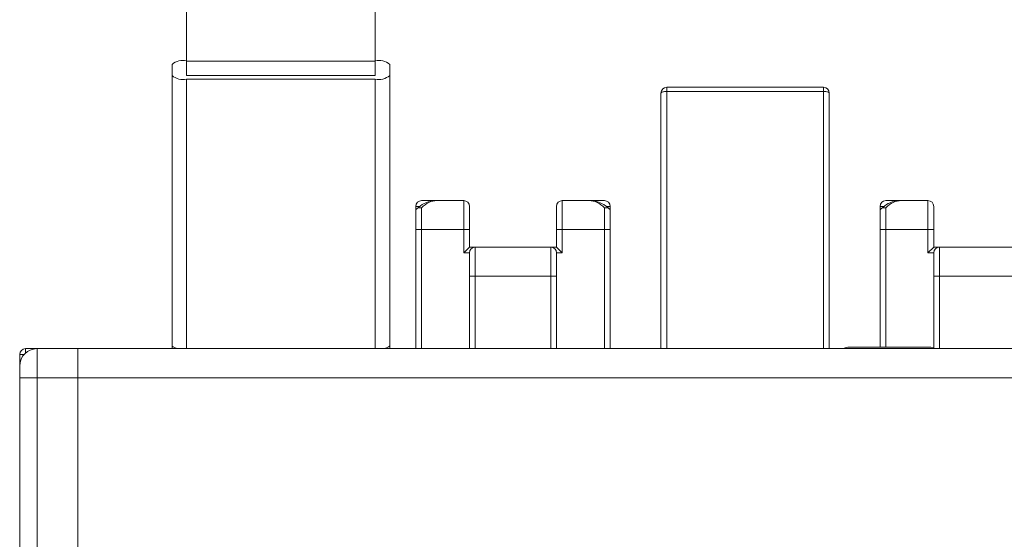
# Model space of a CAD drawing. Header units: millimetres. Extents: x 0 to 420, y 0 to 297.
# Tile 9 of 20: x 108 to 142, y 224 to 242. Entities that reach past the tile are written whole.
import ezdxf

# ---------------------------------------------------------------- set-up
doc = ezdxf.new("R2010")
doc.units = ezdxf.units.MM

msp = doc.modelspace()

# ---------------------------------------------------------------- linework, layer by layer
at = {"color": 7, "linetype": 'Continuous', "lineweight": 15}
for p, q in [((113.881, 240.513), (113.881, 253.112)), ((120.381, 253.112), (120.381, 240.513)), ((113.381, 240.4), (113.381, 240.018)), ((113.881, 240.513), (120.381, 240.513)), ((113.881, 240.018), (113.881, 240.513)), ((120.381, 240.513), (120.381, 240.018)), ((120.881, 240.018), (120.881, 240.4)), ((113.381, 230.718), (113.381, 240.018)), ((113.881, 240.022), (113.881, 240.018)), ((113.881, 240.018), (120.381, 240.018)), ((120.381, 240.018), (120.381, 240.022)), ((120.881, 230.718), (120.881, 240.018)), ((113.881, 239.891), (120.381, 239.891)), ((130.431, 239.468), (130.431, 239.612)), ((130.431, 239.612), (135.831, 239.612)), ((135.831, 239.468), (135.831, 239.612)), ((130.231, 230.612), (130.231, 239.412)), ((135.831, 239.468), (130.431, 239.468)), ((136.031, 239.412), (136.031, 230.612)), ((121.781, 235.35), (121.781, 235.512)), ((121.981, 235.712), (122.514, 235.712)), ((122.514, 235.712), (123.431, 235.712)), ((123.431, 234.712), (123.431, 235.712)), ((123.631, 235.512), (123.631, 234.712)), ((126.631, 234.712), (126.631, 235.512)), ((126.831, 235.712), (126.831, 234.712)), ((126.831, 235.712), (127.748, 235.712)), ((127.748, 235.712), (128.281, 235.712)), ((128.481, 235.35), (128.481, 235.512)), ((137.781, 235.35), (137.781, 235.512)), ((137.981, 235.712), (138.514, 235.712)), ((138.514, 235.712), (139.431, 235.712)), ((139.431, 234.712), (139.431, 235.712)), ((139.631, 235.512), (139.631, 234.712)), ((121.781, 234.712), (121.781, 235.35)), ((121.981, 235.458), (121.981, 234.712)), ((128.281, 234.712), (128.281, 235.458)), ((128.481, 235.35), (128.481, 234.712)), ((137.781, 234.712), (137.781, 235.35)), ((137.981, 235.458), (137.981, 234.712)), ((121.781, 234.712), (121.981, 234.712)), ((121.781, 230.612), (121.781, 234.712)), ((121.981, 234.712), (121.981, 230.612)), ((123.431, 234.712), (121.981, 234.712)), ((123.431, 233.912), (123.431, 234.712)), ((123.631, 234.712), (123.431, 234.712)), ((123.631, 234.712), (123.631, 234.112)), ((126.831, 234.712), (126.631, 234.712)), ((126.631, 234.112), (126.631, 234.712)), ((126.831, 234.712), (126.831, 233.912)), ((128.281, 234.712), (126.831, 234.712)), ((128.281, 234.712), (128.481, 234.712)), ((128.281, 230.612), (128.281, 234.712)), ((128.481, 234.712), (128.481, 230.612)), ((137.781, 230.662), (137.781, 234.712)), ((137.781, 234.712), (137.981, 234.712)), ((139.431, 234.712), (137.981, 234.712)), ((139.431, 234.712), (139.631, 234.712)), ((139.431, 233.912), (139.431, 234.712)), ((139.631, 234.712), (139.631, 234.112)), ((123.431, 233.912), (123.631, 234.112)), ((123.631, 233.912), (123.431, 233.912)), ((123.631, 234.112), (123.831, 234.112)), ((123.631, 233.112), (123.631, 233.912)), ((123.831, 234.112), (123.831, 233.112)), ((123.831, 234.112), (126.431, 234.112)), ((126.431, 233.112), (126.431, 234.112)), ((126.431, 234.112), (126.631, 234.112)), ((126.631, 234.112), (126.831, 233.912)), ((126.631, 233.912), (126.631, 233.112)), ((126.831, 233.912), (126.631, 233.912)), ((139.431, 233.912), (139.631, 234.112)), ((139.631, 233.912), (139.431, 233.912)), ((139.631, 234.112), (139.831, 234.112)), ((139.631, 233.112), (139.631, 233.912)), ((139.831, 234.112), (139.831, 233.112)), ((139.831, 234.112), (142.431, 234.112)), ((123.631, 233.112), (123.831, 233.112)), ((123.631, 230.612), (123.631, 233.112)), ((123.831, 233.112), (123.831, 230.612)), ((126.431, 233.112), (123.831, 233.112)), ((126.431, 233.112), (126.631, 233.112)), ((126.431, 230.612), (126.431, 233.112)), ((126.631, 233.112), (126.631, 230.612)), ((139.631, 230.612), (139.631, 233.112)), ((139.631, 233.112), (139.831, 233.112)), ((139.831, 233.112), (139.831, 230.612)), ((142.431, 233.112), (139.831, 233.112)), ((108.131, 230.012), (108.131, 230.412)), ((108.331, 230.612), (108.731, 230.612)), ((108.731, 230.612), (108.731, 229.612)), ((108.731, 230.612), (110.131, 230.612)), ((110.131, 230.612), (156.131, 230.612)), ((110.131, 229.612), (110.131, 230.612)), ((113.381, 230.718), (113.381, 230.612)), ((120.881, 230.718), (120.881, 230.612)), ((139.531, 230.662), (136.731, 230.662)), ((139.631, 230.653), (139.531, 230.662)), ((108.131, 229.612), (108.131, 230.012)), ((108.131, 202.412), (108.131, 229.612)), ((108.731, 229.612), (108.131, 229.612)), ((108.731, 229.612), (108.731, 202.412)), ((110.131, 229.612), (108.731, 229.612)), ((110.131, 229.612), (156.131, 229.612)), ((110.131, 218.212), (110.131, 229.612)), ((110.131, 229.612), (110.131, 202.412))]:
    msp.add_line(p, q, dxfattribs=at)
at = {"color": 8, "linetype": 'Continuous', "lineweight": 15}
for p, q in [((113.881, 230.612), (113.881, 239.891)), ((120.381, 230.612), (120.381, 239.891)), ((130.431, 239.468), (130.431, 230.612)), ((135.831, 230.612), (135.831, 239.468)), ((121.931, 235.512), (121.781, 235.512)), ((128.481, 235.512), (128.34, 235.512)), ((137.931, 235.512), (137.781, 235.512)), ((137.981, 234.712), (137.981, 230.662)), ((108.131, 230.412), (108.284, 230.412)), ((108.331, 230.459), (108.331, 230.612))]:
    msp.add_line(p, q, dxfattribs=at)
at = {"color": 7, "linetype": 'Continuous', "lineweight": 15, "flags": 128}
for points in [[(130.431, 239.468), (130.392, 239.467), (130.354, 239.464), (130.32, 239.459), (130.29, 239.452), (130.265, 239.443), (130.246, 239.433), (130.235, 239.423), (130.231, 239.412)], [(135.831, 239.468), (135.87, 239.467), (135.908, 239.464), (135.942, 239.459), (135.972, 239.452), (135.997, 239.443), (136.016, 239.433), (136.027, 239.423), (136.031, 239.412)]]:
    msp.add_lwpolyline(points, dxfattribs=at)
at = {"color": 8, "linetype": 'Continuous', "lineweight": 15, "flags": 128}
for points in [[(113.381, 230.718), (113.391, 230.693), (113.419, 230.669), (113.465, 230.647), (113.527, 230.628), (113.603, 230.612), (113.606, 230.612)], [(120.656, 230.612), (120.659, 230.612), (120.735, 230.628), (120.797, 230.647), (120.843, 230.669), (120.871, 230.693), (120.881, 230.718)]]:
    msp.add_lwpolyline(points, dxfattribs=at)
at = {"color": 7, "linetype": 'Continuous', "lineweight": 15}
for centre, radius, start, end in [((113.764, 239.94), 0.598, 78.7293, 129.8273), ((120.498, 239.94), 0.598, 50.1727, 101.2707), ((113.764, 240.477), 0.598, 230.1727, 281.2707), ((120.498, 240.477), 0.598, 258.7293, 309.8273), ((130.431, 239.412), 0.2, 90, 180), ((135.831, 239.412), 0.2, 0, 90), ((121.981, 235.512), 0.2, 90, 180), ((123.431, 235.512), 0.2, 0, 90), ((126.831, 235.512), 0.2, 90, 180), ((128.281, 235.512), 0.2, 0, 90), ((137.981, 235.512), 0.2, 90, 180), ((139.431, 235.512), 0.2, 0, 90), ((123.831, 233.912), 0.2, 90, 180), ((126.431, 233.912), 0.2, 0, 90), ((139.831, 233.912), 0.2, 90, 180), ((108.331, 230.412), 0.2, 90, 180), ((108.731, 230.012), 0.6, 90, 180), ((136.731, 230.062), 0.6, 90, 113.5565)]:
    msp.add_arc(centre, radius, start, end, dxfattribs=at)
for centre, start_param, end_param in [((122.514, 234.712), 0, 0.728905), ((127.748, 234.712), 5.55428, 6.283185), ((138.514, 234.712), 0, 0.728905)]:
    msp.add_ellipse(centre, major_axis=(0, 1), ratio=0.8, start_param=start_param, end_param=end_param, dxfattribs=at)
for points, knots in [([(122.514, 235.712), (122.457, 235.709), (122.304, 235.701), (122.067, 235.62), (121.893, 235.507), (121.818, 235.429), (121.813, 235.424)], [0, 0, 0, 0, 0.2292397, 0.6131783, 0.9732262, 1, 1, 1, 1]), ([(128.448, 235.422), (128.425, 235.445), (128.332, 235.537), (128.136, 235.645), (127.92, 235.706), (127.788, 235.71), (127.748, 235.712)], [0, 0, 0, 0, 0.1198283, 0.4696411, 0.8419279, 1, 1, 1, 1]), ([(138.514, 235.712), (138.457, 235.709), (138.304, 235.701), (138.067, 235.62), (137.893, 235.507), (137.818, 235.429), (137.813, 235.424)], [0, 0, 0, 0, 0.2292397, 0.6131783, 0.9732262, 1, 1, 1, 1]), ([(121.781, 235.35), (121.783, 235.366), (121.787, 235.398), (121.82, 235.435), (121.868, 235.46), (121.923, 235.466), (121.962, 235.462), (121.98, 235.458), (121.981, 235.458)], [0, 0, 0, 0, 0.203507, 0.40682, 0.615073, 0.830936, 0.987177, 1, 1, 1, 1]), ([(128.481, 235.35), (128.479, 235.366), (128.475, 235.398), (128.442, 235.435), (128.394, 235.46), (128.339, 235.466), (128.3, 235.462), (128.282, 235.458), (128.281, 235.458)], [0, 0, 0, 0, 0.203507, 0.40682, 0.615073, 0.830936, 0.987177, 1, 1, 1, 1]), ([(137.781, 235.35), (137.783, 235.366), (137.787, 235.398), (137.82, 235.435), (137.868, 235.46), (137.923, 235.466), (137.962, 235.462), (137.98, 235.458), (137.981, 235.458)], [0, 0, 0, 0, 0.203507, 0.40682, 0.615073, 0.830936, 0.987177, 1, 1, 1, 1])]:
    msp.add_open_spline(points, degree=3, knots=knots, dxfattribs=at)

doc.saveas('drawing.dxf')
